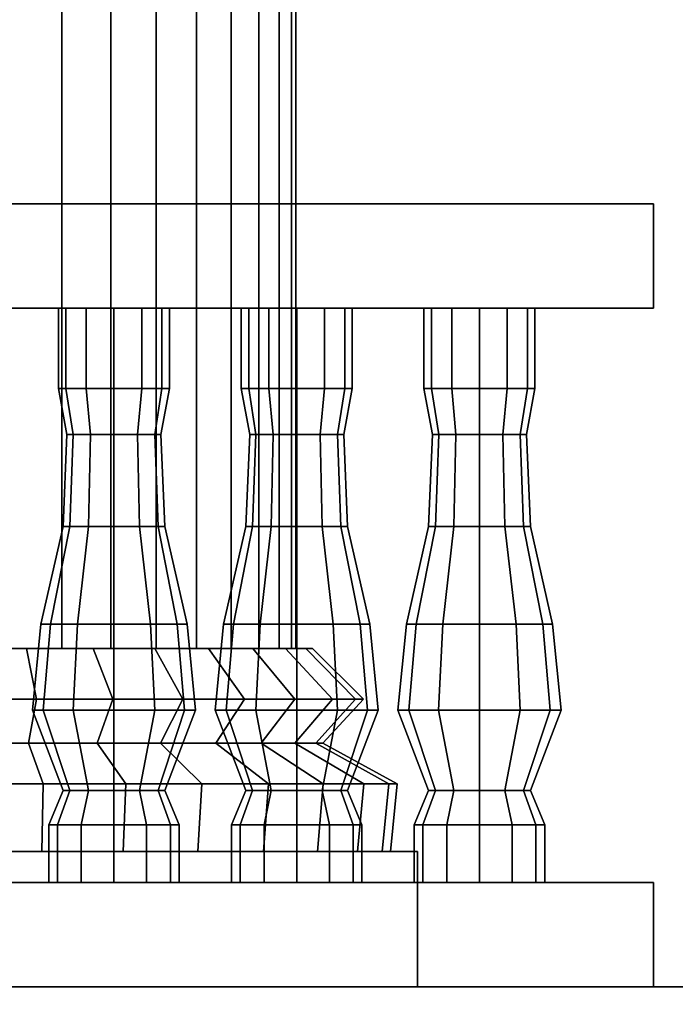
# Model space of a CAD drawing. Header units: metres. Extents: x -37.4 to 14, y 0 to 14.7.
# Tile 27 of 33: x -12.9 to -12.1, y 0.9 to 2. Entities that reach past the tile are written whole.
import ezdxf

# ---------------------------------------------------------------- set-up
doc = ezdxf.new("R2010")
doc.units = ezdxf.units.M
for name, color, linetype in [('CUT', 7, 'Continuous'), ('GRANITE', 8, 'Continuous'), ('STUCCO', 8, 'Continuous')]:
    doc.layers.add(name, color=color, linetype=linetype)

msp = doc.modelspace()

# ---------------------------------------------------------------- linework, layer by layer
at = {"layer": 'CUT'}
msp.add_lwpolyline([(-15.4, 0), (-12.1, 0), (-12.1, 0.9), (-15.4, 0.9)], close=True, dxfattribs=at)
at = {"layer": 'GRANITE'}
msp.add_lwpolyline([(-12.1, 0), (-15.4, 0), (-15.4, 0.9), (-12.1, 0.9)], close=True, dxfattribs=at)
at = {"layer": 'STUCCO'}
for points in [[(-12.8298, 1.2889), (-12.8892, 1.2889), (-12.8892, 2.0707), (-12.8298, 2.0707)], [(-12.8892, 1.2889), (-12.8298, 1.2889), (-12.8298, 2.0707), (-12.8892, 2.0707)], [(-12.8298, 1.2889), (-12.8892, 1.2889), (-12.8892, 2.0707), (-12.8298, 2.0707)], [(-12.8892, 1.2889), (-12.8298, 1.2889), (-12.8298, 2.0707), (-12.8892, 2.0707)], [(-12.7735, 1.2889), (-12.8298, 1.2889), (-12.8298, 2.0707), (-12.7735, 2.0707)], [(-12.8298, 1.2889), (-12.7735, 1.2889), (-12.7735, 2.0707), (-12.8298, 2.0707)], [(-12.7735, 1.2889), (-12.8298, 1.2889), (-12.8298, 2.0707), (-12.7735, 2.0707)], [(-12.8298, 1.2889), (-12.7735, 1.2889), (-12.7735, 2.0707), (-12.8298, 2.0707)], [(-12.7214, 1.2889), (-12.7735, 1.2889), (-12.7735, 2.0707), (-12.7214, 2.0707)], [(-12.7735, 1.2889), (-12.7214, 1.2889), (-12.7214, 2.0707), (-12.7735, 2.0707)], [(-12.7214, 1.2889), (-12.7735, 1.2889), (-12.7735, 2.0707), (-12.7214, 2.0707)], [(-12.7735, 1.2889), (-12.7214, 1.2889), (-12.7214, 2.0707), (-12.7735, 2.0707)], [(-12.675, 1.2889), (-12.7214, 1.2889), (-12.7214, 2.0707), (-12.675, 2.0707)], [(-12.7214, 1.2889), (-12.675, 1.2889), (-12.675, 2.0707), (-12.7214, 2.0707)], [(-12.675, 1.2889), (-12.7214, 1.2889), (-12.7214, 2.0707), (-12.675, 2.0707)], [(-12.7214, 1.2889), (-12.675, 1.2889), (-12.675, 2.0707), (-12.7214, 2.0707)], [(-12.6354, 1.2889), (-12.675, 1.2889), (-12.675, 2.0707), (-12.6354, 2.0707)], [(-12.675, 1.2889), (-12.6354, 1.2889), (-12.6354, 2.0707), (-12.675, 2.0707)], [(-12.6354, 1.2889), (-12.675, 1.2889), (-12.675, 2.0707), (-12.6354, 2.0707)], [(-12.675, 1.2889), (-12.6354, 1.2889), (-12.6354, 2.0707), (-12.675, 2.0707)], [(-12.6035, 1.2889), (-12.6354, 1.2889), (-12.6354, 2.0707), (-12.6035, 2.0707)], [(-12.6354, 1.2889), (-12.6035, 1.2889), (-12.6035, 2.0707), (-12.6354, 2.0707)], [(-12.6035, 1.2889), (-12.6354, 1.2889), (-12.6354, 2.0707), (-12.6035, 2.0707)], [(-12.6354, 1.2889), (-12.6035, 1.2889), (-12.6035, 2.0707), (-12.6354, 2.0707)], [(-12.5801, 1.2889), (-12.6035, 1.2889), (-12.6035, 2.0707), (-12.5801, 2.0707)], [(-12.6035, 1.2889), (-12.5801, 1.2889), (-12.5801, 2.0707), (-12.6035, 2.0707)], [(-12.5801, 1.2889), (-12.6035, 1.2889), (-12.6035, 2.0707), (-12.5801, 2.0707)], [(-12.6035, 1.2889), (-12.5801, 1.2889), (-12.5801, 2.0707), (-12.6035, 2.0707)], [(-12.5659, 1.2889), (-12.5801, 1.2889), (-12.5801, 2.0707), (-12.5659, 2.0707)], [(-12.5801, 1.2889), (-12.5659, 1.2889), (-12.5659, 2.0707), (-12.5801, 2.0707)], [(-12.5659, 1.2889), (-12.5801, 1.2889), (-12.5801, 2.0707), (-12.5659, 2.0707)], [(-12.5801, 1.2889), (-12.5659, 1.2889), (-12.5659, 2.0707), (-12.5801, 2.0707)], [(-12.5611, 1.2889), (-12.5659, 1.2889), (-12.5659, 2.0707), (-12.5611, 2.0707)], [(-12.5659, 1.2889), (-12.5611, 1.2889), (-12.5611, 2.0707), (-12.5659, 2.0707)], [(-12.5611, 1.2889), (-12.5659, 1.2889), (-12.5659, 2.0707), (-12.5611, 2.0707)], [(-12.5659, 1.2889), (-12.5611, 1.2889), (-12.5611, 2.0707), (-12.5659, 2.0707)], [(-12.15, 1.68), (-15.35, 1.68), (-15.35, 1.8), (-12.15, 1.8)], [(-15.35, 1.68), (-12.15, 1.68), (-12.15, 1.8), (-15.35, 1.8)], [(-12.8252, 1.5876), (-12.8338, 1.5876), (-12.8338, 1.68), (-12.8252, 1.68)], [(-12.8338, 1.5876), (-12.8252, 1.5876), (-12.8252, 1.68), (-12.8338, 1.68)], [(-12.8019, 1.5876), (-12.8252, 1.5876), (-12.8252, 1.68), (-12.8019, 1.68)], [(-12.8252, 1.5876), (-12.8019, 1.5876), (-12.8019, 1.68), (-12.8252, 1.68)], [(-12.77, 1.5876), (-12.8019, 1.5876), (-12.8019, 1.68), (-12.77, 1.68)], [(-12.8019, 1.5876), (-12.77, 1.5876), (-12.77, 1.68), (-12.8019, 1.68)], [(-12.7381, 1.5876), (-12.77, 1.5876), (-12.77, 1.68), (-12.7381, 1.68)], [(-12.77, 1.5876), (-12.7381, 1.5876), (-12.7381, 1.68), (-12.77, 1.68)], [(-12.7148, 1.5876), (-12.7381, 1.5876), (-12.7381, 1.68), (-12.7148, 1.68)], [(-12.7381, 1.5876), (-12.7148, 1.5876), (-12.7148, 1.68), (-12.7381, 1.68)], [(-12.7063, 1.5876), (-12.7148, 1.5876), (-12.7148, 1.68), (-12.7063, 1.68)], [(-12.7148, 1.5876), (-12.7063, 1.5876), (-12.7063, 1.68), (-12.7148, 1.68)], [(-12.6152, 1.5876), (-12.6237, 1.5876), (-12.6237, 1.68), (-12.6152, 1.68)], [(-12.6237, 1.5876), (-12.6152, 1.5876), (-12.6152, 1.68), (-12.6237, 1.68)], [(-12.5919, 1.5876), (-12.6152, 1.5876), (-12.6152, 1.68), (-12.5919, 1.68)], [(-12.6152, 1.5876), (-12.5919, 1.5876), (-12.5919, 1.68), (-12.6152, 1.68)], [(-12.56, 1.5876), (-12.5919, 1.5876), (-12.5919, 1.68), (-12.56, 1.68)], [(-12.5919, 1.5876), (-12.56, 1.5876), (-12.56, 1.68), (-12.5919, 1.68)], [(-12.5281, 1.5876), (-12.56, 1.5876), (-12.56, 1.68), (-12.5281, 1.68)], [(-12.56, 1.5876), (-12.5281, 1.5876), (-12.5281, 1.68), (-12.56, 1.68)], [(-12.5048, 1.5876), (-12.5281, 1.5876), (-12.5281, 1.68), (-12.5048, 1.68)], [(-12.5281, 1.5876), (-12.5048, 1.5876), (-12.5048, 1.68), (-12.5281, 1.68)], [(-12.4962, 1.5876), (-12.5048, 1.5876), (-12.5048, 1.68), (-12.4962, 1.68)], [(-12.5048, 1.5876), (-12.4962, 1.5876), (-12.4962, 1.68), (-12.5048, 1.68)], [(-12.4052, 1.5876), (-12.4138, 1.5876), (-12.4138, 1.68), (-12.4052, 1.68)], [(-12.4138, 1.5876), (-12.4052, 1.5876), (-12.4052, 1.68), (-12.4138, 1.68)], [(-12.3819, 1.5876), (-12.4052, 1.5876), (-12.4052, 1.68), (-12.3819, 1.68)], [(-12.4052, 1.5876), (-12.3819, 1.5876), (-12.3819, 1.68), (-12.4052, 1.68)], [(-12.35, 1.5876), (-12.3819, 1.5876), (-12.3819, 1.68), (-12.35, 1.68)], [(-12.3819, 1.5876), (-12.35, 1.5876), (-12.35, 1.68), (-12.3819, 1.68)], [(-12.3181, 1.5876), (-12.35, 1.5876), (-12.35, 1.68), (-12.3181, 1.68)], [(-12.35, 1.5876), (-12.3181, 1.5876), (-12.3181, 1.68), (-12.35, 1.68)], [(-12.2948, 1.5876), (-12.3181, 1.5876), (-12.3181, 1.68), (-12.2948, 1.68)], [(-12.3181, 1.5876), (-12.2948, 1.5876), (-12.2948, 1.68), (-12.3181, 1.68)], [(-12.2863, 1.5876), (-12.2948, 1.5876), (-12.2948, 1.68), (-12.2863, 1.68)], [(-12.2948, 1.5876), (-12.2863, 1.5876), (-12.2863, 1.68), (-12.2948, 1.68)], [(-12.8168, 1.5348), (-12.824, 1.5348), (-12.8338, 1.5876), (-12.8252, 1.5876)], [(-12.824, 1.5348), (-12.8168, 1.5348), (-12.8252, 1.5876), (-12.8338, 1.5876)], [(-12.797, 1.5348), (-12.8168, 1.5348), (-12.8252, 1.5876), (-12.8019, 1.5876)], [(-12.8168, 1.5348), (-12.797, 1.5348), (-12.8019, 1.5876), (-12.8252, 1.5876)], [(-12.77, 1.5348), (-12.797, 1.5348), (-12.8019, 1.5876), (-12.77, 1.5876)], [(-12.797, 1.5348), (-12.77, 1.5348), (-12.77, 1.5876), (-12.8019, 1.5876)], [(-12.743, 1.5348), (-12.77, 1.5348), (-12.77, 1.5876), (-12.7381, 1.5876)], [(-12.77, 1.5348), (-12.743, 1.5348), (-12.7381, 1.5876), (-12.77, 1.5876)], [(-12.7232, 1.5348), (-12.743, 1.5348), (-12.7381, 1.5876), (-12.7148, 1.5876)], [(-12.743, 1.5348), (-12.7232, 1.5348), (-12.7148, 1.5876), (-12.7381, 1.5876)], [(-12.716, 1.5348), (-12.7232, 1.5348), (-12.7148, 1.5876), (-12.7063, 1.5876)], [(-12.7232, 1.5348), (-12.716, 1.5348), (-12.7063, 1.5876), (-12.7148, 1.5876)], [(-12.6068, 1.5348), (-12.614, 1.5348), (-12.6237, 1.5876), (-12.6152, 1.5876)], [(-12.614, 1.5348), (-12.6068, 1.5348), (-12.6152, 1.5876), (-12.6237, 1.5876)], [(-12.587, 1.5348), (-12.6068, 1.5348), (-12.6152, 1.5876), (-12.5919, 1.5876)], [(-12.6068, 1.5348), (-12.587, 1.5348), (-12.5919, 1.5876), (-12.6152, 1.5876)], [(-12.56, 1.5348), (-12.587, 1.5348), (-12.5919, 1.5876), (-12.56, 1.5876)], [(-12.587, 1.5348), (-12.56, 1.5348), (-12.56, 1.5876), (-12.5919, 1.5876)], [(-12.533, 1.5348), (-12.56, 1.5348), (-12.56, 1.5876), (-12.5281, 1.5876)], [(-12.56, 1.5348), (-12.533, 1.5348), (-12.5281, 1.5876), (-12.56, 1.5876)], [(-12.5132, 1.5348), (-12.533, 1.5348), (-12.5281, 1.5876), (-12.5048, 1.5876)], [(-12.533, 1.5348), (-12.5132, 1.5348), (-12.5048, 1.5876), (-12.5281, 1.5876)], [(-12.506, 1.5348), (-12.5132, 1.5348), (-12.5048, 1.5876), (-12.4962, 1.5876)], [(-12.5132, 1.5348), (-12.506, 1.5348), (-12.4962, 1.5876), (-12.5048, 1.5876)], [(-12.3968, 1.5348), (-12.404, 1.5348), (-12.4138, 1.5876), (-12.4052, 1.5876)], [(-12.404, 1.5348), (-12.3968, 1.5348), (-12.4052, 1.5876), (-12.4138, 1.5876)], [(-12.377, 1.5348), (-12.3968, 1.5348), (-12.4052, 1.5876), (-12.3819, 1.5876)], [(-12.3968, 1.5348), (-12.377, 1.5348), (-12.3819, 1.5876), (-12.4052, 1.5876)], [(-12.35, 1.5348), (-12.377, 1.5348), (-12.3819, 1.5876), (-12.35, 1.5876)], [(-12.377, 1.5348), (-12.35, 1.5348), (-12.35, 1.5876), (-12.3819, 1.5876)], [(-12.323, 1.5348), (-12.35, 1.5348), (-12.35, 1.5876), (-12.3181, 1.5876)], [(-12.35, 1.5348), (-12.323, 1.5348), (-12.3181, 1.5876), (-12.35, 1.5876)], [(-12.3032, 1.5348), (-12.323, 1.5348), (-12.3181, 1.5876), (-12.2948, 1.5876)], [(-12.323, 1.5348), (-12.3032, 1.5348), (-12.2948, 1.5876), (-12.3181, 1.5876)], [(-12.296, 1.5348), (-12.3032, 1.5348), (-12.2948, 1.5876), (-12.2863, 1.5876)], [(-12.3032, 1.5348), (-12.296, 1.5348), (-12.2863, 1.5876), (-12.2948, 1.5876)], [(-12.8207, 1.4292), (-12.8285, 1.4292), (-12.824, 1.5348), (-12.8168, 1.5348)], [(-12.8285, 1.4292), (-12.8207, 1.4292), (-12.8168, 1.5348), (-12.824, 1.5348)], [(-12.7993, 1.4292), (-12.8207, 1.4292), (-12.8168, 1.5348), (-12.797, 1.5348)], [(-12.8207, 1.4292), (-12.7993, 1.4292), (-12.797, 1.5348), (-12.8168, 1.5348)], [(-12.77, 1.4292), (-12.7993, 1.4292), (-12.797, 1.5348), (-12.77, 1.5348)], [(-12.7993, 1.4292), (-12.77, 1.4292), (-12.77, 1.5348), (-12.797, 1.5348)], [(-12.7408, 1.4292), (-12.77, 1.4292), (-12.77, 1.5348), (-12.743, 1.5348)], [(-12.77, 1.4292), (-12.7408, 1.4292), (-12.743, 1.5348), (-12.77, 1.5348)], [(-12.7193, 1.4292), (-12.7408, 1.4292), (-12.743, 1.5348), (-12.7232, 1.5348)], [(-12.7408, 1.4292), (-12.7193, 1.4292), (-12.7232, 1.5348), (-12.743, 1.5348)], [(-12.7115, 1.4292), (-12.7193, 1.4292), (-12.7232, 1.5348), (-12.716, 1.5348)], [(-12.7193, 1.4292), (-12.7115, 1.4292), (-12.716, 1.5348), (-12.7232, 1.5348)], [(-12.6107, 1.4292), (-12.6185, 1.4292), (-12.614, 1.5348), (-12.6068, 1.5348)], [(-12.6185, 1.4292), (-12.6107, 1.4292), (-12.6068, 1.5348), (-12.614, 1.5348)], [(-12.5892, 1.4292), (-12.6107, 1.4292), (-12.6068, 1.5348), (-12.587, 1.5348)], [(-12.6107, 1.4292), (-12.5892, 1.4292), (-12.587, 1.5348), (-12.6068, 1.5348)], [(-12.56, 1.4292), (-12.5892, 1.4292), (-12.587, 1.5348), (-12.56, 1.5348)], [(-12.5892, 1.4292), (-12.56, 1.4292), (-12.56, 1.5348), (-12.587, 1.5348)], [(-12.5307, 1.4292), (-12.56, 1.4292), (-12.56, 1.5348), (-12.533, 1.5348)], [(-12.56, 1.4292), (-12.5307, 1.4292), (-12.533, 1.5348), (-12.56, 1.5348)], [(-12.5093, 1.4292), (-12.5307, 1.4292), (-12.533, 1.5348), (-12.5132, 1.5348)], [(-12.5307, 1.4292), (-12.5093, 1.4292), (-12.5132, 1.5348), (-12.533, 1.5348)], [(-12.5015, 1.4292), (-12.5093, 1.4292), (-12.5132, 1.5348), (-12.506, 1.5348)], [(-12.5093, 1.4292), (-12.5015, 1.4292), (-12.506, 1.5348), (-12.5132, 1.5348)], [(-12.4007, 1.4292), (-12.4085, 1.4292), (-12.404, 1.5348), (-12.3968, 1.5348)], [(-12.4085, 1.4292), (-12.4007, 1.4292), (-12.3968, 1.5348), (-12.404, 1.5348)], [(-12.3793, 1.4292), (-12.4007, 1.4292), (-12.3968, 1.5348), (-12.377, 1.5348)], [(-12.4007, 1.4292), (-12.3793, 1.4292), (-12.377, 1.5348), (-12.3968, 1.5348)], [(-12.35, 1.4292), (-12.3793, 1.4292), (-12.377, 1.5348), (-12.35, 1.5348)], [(-12.3793, 1.4292), (-12.35, 1.4292), (-12.35, 1.5348), (-12.377, 1.5348)], [(-12.3208, 1.4292), (-12.35, 1.4292), (-12.35, 1.5348), (-12.323, 1.5348)], [(-12.35, 1.4292), (-12.3208, 1.4292), (-12.323, 1.5348), (-12.35, 1.5348)], [(-12.2993, 1.4292), (-12.3208, 1.4292), (-12.323, 1.5348), (-12.3032, 1.5348)], [(-12.3208, 1.4292), (-12.2993, 1.4292), (-12.3032, 1.5348), (-12.323, 1.5348)], [(-12.2915, 1.4292), (-12.2993, 1.4292), (-12.3032, 1.5348), (-12.296, 1.5348)], [(-12.2993, 1.4292), (-12.2915, 1.4292), (-12.296, 1.5348), (-12.3032, 1.5348)], [(-12.8428, 1.317), (-12.854, 1.317), (-12.8285, 1.4292), (-12.8207, 1.4292)], [(-12.854, 1.317), (-12.8428, 1.317), (-12.8207, 1.4292), (-12.8285, 1.4292)], [(-12.812, 1.317), (-12.8428, 1.317), (-12.8207, 1.4292), (-12.7993, 1.4292)], [(-12.8428, 1.317), (-12.812, 1.317), (-12.7993, 1.4292), (-12.8207, 1.4292)], [(-12.77, 1.317), (-12.812, 1.317), (-12.7993, 1.4292), (-12.77, 1.4292)], [(-12.812, 1.317), (-12.77, 1.317), (-12.77, 1.4292), (-12.7993, 1.4292)], [(-12.728, 1.317), (-12.77, 1.317), (-12.77, 1.4292), (-12.7408, 1.4292)], [(-12.77, 1.317), (-12.728, 1.317), (-12.7408, 1.4292), (-12.77, 1.4292)], [(-12.6973, 1.317), (-12.728, 1.317), (-12.7408, 1.4292), (-12.7193, 1.4292)], [(-12.728, 1.317), (-12.6973, 1.317), (-12.7193, 1.4292), (-12.7408, 1.4292)], [(-12.686, 1.317), (-12.6973, 1.317), (-12.7193, 1.4292), (-12.7115, 1.4292)], [(-12.6973, 1.317), (-12.686, 1.317), (-12.7115, 1.4292), (-12.7193, 1.4292)], [(-12.6327, 1.317), (-12.644, 1.317), (-12.6185, 1.4292), (-12.6107, 1.4292)], [(-12.644, 1.317), (-12.6327, 1.317), (-12.6107, 1.4292), (-12.6185, 1.4292)], [(-12.602, 1.317), (-12.6327, 1.317), (-12.6107, 1.4292), (-12.5892, 1.4292)], [(-12.6327, 1.317), (-12.602, 1.317), (-12.5892, 1.4292), (-12.6107, 1.4292)], [(-12.56, 1.317), (-12.602, 1.317), (-12.5892, 1.4292), (-12.56, 1.4292)], [(-12.602, 1.317), (-12.56, 1.317), (-12.56, 1.4292), (-12.5892, 1.4292)], [(-12.518, 1.317), (-12.56, 1.317), (-12.56, 1.4292), (-12.5307, 1.4292)], [(-12.56, 1.317), (-12.518, 1.317), (-12.5307, 1.4292), (-12.56, 1.4292)], [(-12.4872, 1.317), (-12.518, 1.317), (-12.5307, 1.4292), (-12.5093, 1.4292)], [(-12.518, 1.317), (-12.4872, 1.317), (-12.5093, 1.4292), (-12.5307, 1.4292)], [(-12.476, 1.317), (-12.4872, 1.317), (-12.5093, 1.4292), (-12.5015, 1.4292)], [(-12.4872, 1.317), (-12.476, 1.317), (-12.5015, 1.4292), (-12.5093, 1.4292)], [(-12.4228, 1.317), (-12.434, 1.317), (-12.4085, 1.4292), (-12.4007, 1.4292)], [(-12.434, 1.317), (-12.4228, 1.317), (-12.4007, 1.4292), (-12.4085, 1.4292)], [(-12.392, 1.317), (-12.4228, 1.317), (-12.4007, 1.4292), (-12.3793, 1.4292)], [(-12.4228, 1.317), (-12.392, 1.317), (-12.3793, 1.4292), (-12.4007, 1.4292)], [(-12.35, 1.317), (-12.392, 1.317), (-12.3793, 1.4292), (-12.35, 1.4292)], [(-12.392, 1.317), (-12.35, 1.317), (-12.35, 1.4292), (-12.3793, 1.4292)], [(-12.308, 1.317), (-12.35, 1.317), (-12.35, 1.4292), (-12.3208, 1.4292)], [(-12.35, 1.317), (-12.308, 1.317), (-12.3208, 1.4292), (-12.35, 1.4292)], [(-12.2773, 1.317), (-12.308, 1.317), (-12.3208, 1.4292), (-12.2993, 1.4292)], [(-12.308, 1.317), (-12.2773, 1.317), (-12.2993, 1.4292), (-12.3208, 1.4292)], [(-12.266, 1.317), (-12.2773, 1.317), (-12.2993, 1.4292), (-12.2915, 1.4292)], [(-12.2773, 1.317), (-12.266, 1.317), (-12.2915, 1.4292), (-12.2993, 1.4292)], [(-12.8512, 1.218), (-12.8637, 1.218), (-12.854, 1.317), (-12.8428, 1.317)], [(-12.8637, 1.218), (-12.8512, 1.218), (-12.8428, 1.317), (-12.854, 1.317)], [(-12.8169, 1.218), (-12.8512, 1.218), (-12.8428, 1.317), (-12.812, 1.317)], [(-12.8512, 1.218), (-12.8169, 1.218), (-12.812, 1.317), (-12.8428, 1.317)], [(-12.77, 1.218), (-12.8169, 1.218), (-12.812, 1.317), (-12.77, 1.317)], [(-12.8169, 1.218), (-12.77, 1.218), (-12.77, 1.317), (-12.812, 1.317)], [(-12.7231, 1.218), (-12.77, 1.218), (-12.77, 1.317), (-12.728, 1.317)], [(-12.77, 1.218), (-12.7231, 1.218), (-12.728, 1.317), (-12.77, 1.317)], [(-12.6888, 1.218), (-12.7231, 1.218), (-12.728, 1.317), (-12.6973, 1.317)], [(-12.7231, 1.218), (-12.6888, 1.218), (-12.6973, 1.317), (-12.728, 1.317)], [(-12.6762, 1.218), (-12.6888, 1.218), (-12.6973, 1.317), (-12.686, 1.317)], [(-12.6888, 1.218), (-12.6762, 1.218), (-12.686, 1.317), (-12.6973, 1.317)], [(-12.6412, 1.218), (-12.6538, 1.218), (-12.644, 1.317), (-12.6327, 1.317)], [(-12.6538, 1.218), (-12.6412, 1.218), (-12.6327, 1.317), (-12.644, 1.317)], [(-12.6069, 1.218), (-12.6412, 1.218), (-12.6327, 1.317), (-12.602, 1.317)], [(-12.6412, 1.218), (-12.6069, 1.218), (-12.602, 1.317), (-12.6327, 1.317)], [(-12.56, 1.218), (-12.6069, 1.218), (-12.602, 1.317), (-12.56, 1.317)], [(-12.6069, 1.218), (-12.56, 1.218), (-12.56, 1.317), (-12.602, 1.317)], [(-12.5131, 1.218), (-12.56, 1.218), (-12.56, 1.317), (-12.518, 1.317)], [(-12.56, 1.218), (-12.5131, 1.218), (-12.518, 1.317), (-12.56, 1.317)], [(-12.4788, 1.218), (-12.5131, 1.218), (-12.518, 1.317), (-12.4872, 1.317)], [(-12.5131, 1.218), (-12.4788, 1.218), (-12.4872, 1.317), (-12.518, 1.317)], [(-12.4663, 1.218), (-12.4788, 1.218), (-12.4872, 1.317), (-12.476, 1.317)], [(-12.4788, 1.218), (-12.4663, 1.218), (-12.476, 1.317), (-12.4872, 1.317)], [(-12.4312, 1.218), (-12.4437, 1.218), (-12.434, 1.317), (-12.4228, 1.317)], [(-12.4437, 1.218), (-12.4312, 1.218), (-12.4228, 1.317), (-12.434, 1.317)], [(-12.3969, 1.218), (-12.4312, 1.218), (-12.4228, 1.317), (-12.392, 1.317)], [(-12.4312, 1.218), (-12.3969, 1.218), (-12.392, 1.317), (-12.4228, 1.317)], [(-12.35, 1.218), (-12.3969, 1.218), (-12.392, 1.317), (-12.35, 1.317)], [(-12.3969, 1.218), (-12.35, 1.218), (-12.35, 1.317), (-12.392, 1.317)], [(-12.3031, 1.218), (-12.35, 1.218), (-12.35, 1.317), (-12.308, 1.317)], [(-12.35, 1.218), (-12.3031, 1.218), (-12.308, 1.317), (-12.35, 1.317)], [(-12.2688, 1.218), (-12.3031, 1.218), (-12.308, 1.317), (-12.2773, 1.317)], [(-12.3031, 1.218), (-12.2688, 1.218), (-12.2773, 1.317), (-12.308, 1.317)], [(-12.2562, 1.218), (-12.2688, 1.218), (-12.2773, 1.317), (-12.266, 1.317)], [(-12.2688, 1.218), (-12.2562, 1.218), (-12.266, 1.317), (-12.2773, 1.317)], [(-12.859, 1.2306), (-12.95, 1.2306), (-12.95, 1.2889), (-12.8703, 1.2889)], [(-12.95, 1.2306), (-12.859, 1.2306), (-12.8703, 1.2889), (-12.95, 1.2889)], [(-12.859, 1.2306), (-12.95, 1.2306), (-12.95, 1.2889), (-12.8703, 1.2889)], [(-12.95, 1.2306), (-12.859, 1.2306), (-12.8703, 1.2889), (-12.95, 1.2889)], [(-12.7714, 1.2306), (-12.859, 1.2306), (-12.8703, 1.2889), (-12.7937, 1.2889)], [(-12.859, 1.2306), (-12.7714, 1.2306), (-12.7937, 1.2889), (-12.8703, 1.2889)], [(-12.7714, 1.2306), (-12.859, 1.2306), (-12.8703, 1.2889), (-12.7937, 1.2889)], [(-12.859, 1.2306), (-12.7714, 1.2306), (-12.7937, 1.2889), (-12.8703, 1.2889)], [(-12.6907, 1.2306), (-12.7714, 1.2306), (-12.7937, 1.2889), (-12.7231, 1.2889)], [(-12.7714, 1.2306), (-12.6907, 1.2306), (-12.7231, 1.2889), (-12.7937, 1.2889)], [(-12.6907, 1.2306), (-12.7714, 1.2306), (-12.7937, 1.2889), (-12.7231, 1.2889)], [(-12.7714, 1.2306), (-12.6907, 1.2306), (-12.7231, 1.2889), (-12.7937, 1.2889)], [(-12.62, 1.2306), (-12.6907, 1.2306), (-12.7231, 1.2889), (-12.6613, 1.2889)], [(-12.6907, 1.2306), (-12.62, 1.2306), (-12.6613, 1.2889), (-12.7231, 1.2889)], [(-12.62, 1.2306), (-12.6907, 1.2306), (-12.7231, 1.2889), (-12.6613, 1.2889)], [(-12.6907, 1.2306), (-12.62, 1.2306), (-12.6613, 1.2889), (-12.7231, 1.2889)], [(-12.562, 1.2306), (-12.62, 1.2306), (-12.6613, 1.2889), (-12.6105, 1.2889)], [(-12.62, 1.2306), (-12.562, 1.2306), (-12.6105, 1.2889), (-12.6613, 1.2889)], [(-12.562, 1.2306), (-12.62, 1.2306), (-12.6613, 1.2889), (-12.6105, 1.2889)], [(-12.62, 1.2306), (-12.562, 1.2306), (-12.6105, 1.2889), (-12.6613, 1.2889)], [(-12.5189, 1.2306), (-12.562, 1.2306), (-12.6105, 1.2889), (-12.5727, 1.2889)], [(-12.562, 1.2306), (-12.5189, 1.2306), (-12.5727, 1.2889), (-12.6105, 1.2889)], [(-12.5189, 1.2306), (-12.562, 1.2306), (-12.6105, 1.2889), (-12.5727, 1.2889)], [(-12.562, 1.2306), (-12.5189, 1.2306), (-12.5727, 1.2889), (-12.6105, 1.2889)], [(-12.4923, 1.2306), (-12.5189, 1.2306), (-12.5727, 1.2889), (-12.5495, 1.2889)], [(-12.5189, 1.2306), (-12.4923, 1.2306), (-12.5495, 1.2889), (-12.5727, 1.2889)], [(-12.4923, 1.2306), (-12.5189, 1.2306), (-12.5727, 1.2889), (-12.5495, 1.2889)], [(-12.5189, 1.2306), (-12.4923, 1.2306), (-12.5495, 1.2889), (-12.5727, 1.2889)], [(-12.4833, 1.2306), (-12.4923, 1.2306), (-12.5495, 1.2889), (-12.5417, 1.2889)], [(-12.4923, 1.2306), (-12.4833, 1.2306), (-12.5417, 1.2889), (-12.5495, 1.2889)], [(-12.4833, 1.2306), (-12.4923, 1.2306), (-12.5495, 1.2889), (-12.5417, 1.2889)], [(-12.4923, 1.2306), (-12.4833, 1.2306), (-12.5417, 1.2889), (-12.5495, 1.2889)], [(-12.8681, 1.18), (-12.95, 1.18), (-12.95, 1.2306), (-12.859, 1.2306)], [(-12.95, 1.18), (-12.8681, 1.18), (-12.859, 1.2306), (-12.95, 1.2306)], [(-12.8681, 1.18), (-12.95, 1.18), (-12.95, 1.2306), (-12.859, 1.2306)], [(-12.95, 1.18), (-12.8681, 1.18), (-12.859, 1.2306), (-12.95, 1.2306)], [(-12.7893, 1.18), (-12.8681, 1.18), (-12.859, 1.2306), (-12.7714, 1.2306)], [(-12.8681, 1.18), (-12.7893, 1.18), (-12.7714, 1.2306), (-12.859, 1.2306)], [(-12.7893, 1.18), (-12.8681, 1.18), (-12.859, 1.2306), (-12.7714, 1.2306)], [(-12.8681, 1.18), (-12.7893, 1.18), (-12.7714, 1.2306), (-12.859, 1.2306)], [(-12.7167, 1.18), (-12.7893, 1.18), (-12.7714, 1.2306), (-12.6907, 1.2306)], [(-12.7893, 1.18), (-12.7167, 1.18), (-12.6907, 1.2306), (-12.7714, 1.2306)], [(-12.7167, 1.18), (-12.7893, 1.18), (-12.7714, 1.2306), (-12.6907, 1.2306)], [(-12.7893, 1.18), (-12.7167, 1.18), (-12.6907, 1.2306), (-12.7714, 1.2306)], [(-12.653, 1.18), (-12.7167, 1.18), (-12.6907, 1.2306), (-12.62, 1.2306)], [(-12.7167, 1.18), (-12.653, 1.18), (-12.62, 1.2306), (-12.6907, 1.2306)], [(-12.653, 1.18), (-12.7167, 1.18), (-12.6907, 1.2306), (-12.62, 1.2306)], [(-12.7167, 1.18), (-12.653, 1.18), (-12.62, 1.2306), (-12.6907, 1.2306)], [(-12.6008, 1.18), (-12.653, 1.18), (-12.62, 1.2306), (-12.562, 1.2306)], [(-12.653, 1.18), (-12.6008, 1.18), (-12.562, 1.2306), (-12.62, 1.2306)], [(-12.6008, 1.18), (-12.653, 1.18), (-12.62, 1.2306), (-12.562, 1.2306)], [(-12.653, 1.18), (-12.6008, 1.18), (-12.562, 1.2306), (-12.62, 1.2306)], [(-12.562, 1.18), (-12.6008, 1.18), (-12.562, 1.2306), (-12.5189, 1.2306)], [(-12.6008, 1.18), (-12.562, 1.18), (-12.5189, 1.2306), (-12.562, 1.2306)], [(-12.562, 1.18), (-12.6008, 1.18), (-12.562, 1.2306), (-12.5189, 1.2306)], [(-12.6008, 1.18), (-12.562, 1.18), (-12.5189, 1.2306), (-12.562, 1.2306)], [(-12.5381, 1.18), (-12.562, 1.18), (-12.5189, 1.2306), (-12.4923, 1.2306)], [(-12.562, 1.18), (-12.5381, 1.18), (-12.4923, 1.2306), (-12.5189, 1.2306)], [(-12.5381, 1.18), (-12.562, 1.18), (-12.5189, 1.2306), (-12.4923, 1.2306)], [(-12.562, 1.18), (-12.5381, 1.18), (-12.4923, 1.2306), (-12.5189, 1.2306)], [(-12.53, 1.18), (-12.5381, 1.18), (-12.4923, 1.2306), (-12.4833, 1.2306)], [(-12.5381, 1.18), (-12.53, 1.18), (-12.4833, 1.2306), (-12.4923, 1.2306)], [(-12.53, 1.18), (-12.5381, 1.18), (-12.4923, 1.2306), (-12.4833, 1.2306)], [(-12.5381, 1.18), (-12.53, 1.18), (-12.4833, 1.2306), (-12.4923, 1.2306)], [(-12.8207, 1.1256), (-12.8285, 1.1256), (-12.8637, 1.218), (-12.8512, 1.218)], [(-12.8285, 1.1256), (-12.8207, 1.1256), (-12.8512, 1.218), (-12.8637, 1.218)], [(-12.7993, 1.1256), (-12.8207, 1.1256), (-12.8512, 1.218), (-12.8169, 1.218)], [(-12.8207, 1.1256), (-12.7993, 1.1256), (-12.8169, 1.218), (-12.8512, 1.218)], [(-12.77, 1.1256), (-12.7993, 1.1256), (-12.8169, 1.218), (-12.77, 1.218)], [(-12.7993, 1.1256), (-12.77, 1.1256), (-12.77, 1.218), (-12.8169, 1.218)], [(-12.7408, 1.1256), (-12.77, 1.1256), (-12.77, 1.218), (-12.7231, 1.218)], [(-12.77, 1.1256), (-12.7408, 1.1256), (-12.7231, 1.218), (-12.77, 1.218)], [(-12.7193, 1.1256), (-12.7408, 1.1256), (-12.7231, 1.218), (-12.6888, 1.218)], [(-12.7408, 1.1256), (-12.7193, 1.1256), (-12.6888, 1.218), (-12.7231, 1.218)], [(-12.7115, 1.1256), (-12.7193, 1.1256), (-12.6888, 1.218), (-12.6762, 1.218)], [(-12.7193, 1.1256), (-12.7115, 1.1256), (-12.6762, 1.218), (-12.6888, 1.218)], [(-12.6107, 1.1256), (-12.6185, 1.1256), (-12.6538, 1.218), (-12.6412, 1.218)], [(-12.6185, 1.1256), (-12.6107, 1.1256), (-12.6412, 1.218), (-12.6538, 1.218)], [(-12.5892, 1.1256), (-12.6107, 1.1256), (-12.6412, 1.218), (-12.6069, 1.218)], [(-12.6107, 1.1256), (-12.5892, 1.1256), (-12.6069, 1.218), (-12.6412, 1.218)], [(-12.56, 1.1256), (-12.5892, 1.1256), (-12.6069, 1.218), (-12.56, 1.218)], [(-12.5892, 1.1256), (-12.56, 1.1256), (-12.56, 1.218), (-12.6069, 1.218)], [(-12.5307, 1.1256), (-12.56, 1.1256), (-12.56, 1.218), (-12.5131, 1.218)], [(-12.56, 1.1256), (-12.5307, 1.1256), (-12.5131, 1.218), (-12.56, 1.218)], [(-12.5093, 1.1256), (-12.5307, 1.1256), (-12.5131, 1.218), (-12.4788, 1.218)], [(-12.5307, 1.1256), (-12.5093, 1.1256), (-12.4788, 1.218), (-12.5131, 1.218)], [(-12.5015, 1.1256), (-12.5093, 1.1256), (-12.4788, 1.218), (-12.4663, 1.218)], [(-12.5093, 1.1256), (-12.5015, 1.1256), (-12.4663, 1.218), (-12.4788, 1.218)], [(-12.4007, 1.1256), (-12.4085, 1.1256), (-12.4437, 1.218), (-12.4312, 1.218)], [(-12.4085, 1.1256), (-12.4007, 1.1256), (-12.4312, 1.218), (-12.4437, 1.218)], [(-12.3793, 1.1256), (-12.4007, 1.1256), (-12.4312, 1.218), (-12.3969, 1.218)], [(-12.4007, 1.1256), (-12.3793, 1.1256), (-12.3969, 1.218), (-12.4312, 1.218)], [(-12.35, 1.1256), (-12.3793, 1.1256), (-12.3969, 1.218), (-12.35, 1.218)], [(-12.3793, 1.1256), (-12.35, 1.1256), (-12.35, 1.218), (-12.3969, 1.218)], [(-12.3208, 1.1256), (-12.35, 1.1256), (-12.35, 1.218), (-12.3031, 1.218)], [(-12.35, 1.1256), (-12.3208, 1.1256), (-12.3031, 1.218), (-12.35, 1.218)], [(-12.2993, 1.1256), (-12.3208, 1.1256), (-12.3031, 1.218), (-12.2688, 1.218)], [(-12.3208, 1.1256), (-12.2993, 1.1256), (-12.2688, 1.218), (-12.3031, 1.218)], [(-12.2915, 1.1256), (-12.2993, 1.1256), (-12.2688, 1.218), (-12.2562, 1.218)], [(-12.2993, 1.1256), (-12.2915, 1.1256), (-12.2562, 1.218), (-12.2688, 1.218)], [(-12.8514, 1.1333), (-12.95, 1.1333), (-12.95, 1.18), (-12.8681, 1.18)], [(-12.95, 1.1333), (-12.8514, 1.1333), (-12.8681, 1.18), (-12.95, 1.18)], [(-12.8514, 1.1333), (-12.95, 1.1333), (-12.95, 1.18), (-12.8681, 1.18)], [(-12.95, 1.1333), (-12.8514, 1.1333), (-12.8681, 1.18), (-12.95, 1.18)], [(-12.7565, 1.1333), (-12.8514, 1.1333), (-12.8681, 1.18), (-12.7893, 1.18)], [(-12.8514, 1.1333), (-12.7565, 1.1333), (-12.7893, 1.18), (-12.8681, 1.18)], [(-12.7565, 1.1333), (-12.8514, 1.1333), (-12.8681, 1.18), (-12.7893, 1.18)], [(-12.8514, 1.1333), (-12.7565, 1.1333), (-12.7893, 1.18), (-12.8681, 1.18)], [(-12.6691, 1.1333), (-12.7565, 1.1333), (-12.7893, 1.18), (-12.7167, 1.18)], [(-12.7565, 1.1333), (-12.6691, 1.1333), (-12.7167, 1.18), (-12.7893, 1.18)], [(-12.6691, 1.1333), (-12.7565, 1.1333), (-12.7893, 1.18), (-12.7167, 1.18)], [(-12.7565, 1.1333), (-12.6691, 1.1333), (-12.7167, 1.18), (-12.7893, 1.18)], [(-12.5925, 1.1333), (-12.6691, 1.1333), (-12.7167, 1.18), (-12.653, 1.18)], [(-12.6691, 1.1333), (-12.5925, 1.1333), (-12.653, 1.18), (-12.7167, 1.18)], [(-12.5925, 1.1333), (-12.6691, 1.1333), (-12.7167, 1.18), (-12.653, 1.18)], [(-12.6691, 1.1333), (-12.5925, 1.1333), (-12.653, 1.18), (-12.7167, 1.18)], [(-12.5297, 1.1333), (-12.5925, 1.1333), (-12.653, 1.18), (-12.6008, 1.18)], [(-12.5925, 1.1333), (-12.5297, 1.1333), (-12.6008, 1.18), (-12.653, 1.18)], [(-12.5297, 1.1333), (-12.5925, 1.1333), (-12.653, 1.18), (-12.6008, 1.18)], [(-12.5925, 1.1333), (-12.5297, 1.1333), (-12.6008, 1.18), (-12.653, 1.18)], [(-12.4829, 1.1333), (-12.5297, 1.1333), (-12.6008, 1.18), (-12.562, 1.18)], [(-12.5297, 1.1333), (-12.4829, 1.1333), (-12.562, 1.18), (-12.6008, 1.18)], [(-12.4829, 1.1333), (-12.5297, 1.1333), (-12.6008, 1.18), (-12.562, 1.18)], [(-12.5297, 1.1333), (-12.4829, 1.1333), (-12.562, 1.18), (-12.6008, 1.18)], [(-12.4542, 1.1333), (-12.4829, 1.1333), (-12.562, 1.18), (-12.5381, 1.18)], [(-12.4829, 1.1333), (-12.4542, 1.1333), (-12.5381, 1.18), (-12.562, 1.18)], [(-12.4542, 1.1333), (-12.4829, 1.1333), (-12.562, 1.18), (-12.5381, 1.18)], [(-12.4829, 1.1333), (-12.4542, 1.1333), (-12.5381, 1.18), (-12.562, 1.18)], [(-12.4444, 1.1333), (-12.4542, 1.1333), (-12.5381, 1.18), (-12.53, 1.18)], [(-12.4542, 1.1333), (-12.4444, 1.1333), (-12.53, 1.18), (-12.5381, 1.18)], [(-12.4444, 1.1333), (-12.4542, 1.1333), (-12.5381, 1.18), (-12.53, 1.18)], [(-12.4542, 1.1333), (-12.4444, 1.1333), (-12.53, 1.18), (-12.5381, 1.18)], [(-12.8529, 1.0556), (-12.95, 1.0556), (-12.95, 1.1333), (-12.8514, 1.1333)], [(-12.95, 1.0556), (-12.8529, 1.0556), (-12.8514, 1.1333), (-12.95, 1.1333)], [(-12.8529, 1.0556), (-12.95, 1.0556), (-12.95, 1.1333), (-12.8514, 1.1333)], [(-12.95, 1.0556), (-12.8529, 1.0556), (-12.8514, 1.1333), (-12.95, 1.1333)], [(-12.7595, 1.0556), (-12.8529, 1.0556), (-12.8514, 1.1333), (-12.7565, 1.1333)], [(-12.8529, 1.0556), (-12.7595, 1.0556), (-12.7565, 1.1333), (-12.8514, 1.1333)], [(-12.7595, 1.0556), (-12.8529, 1.0556), (-12.8514, 1.1333), (-12.7565, 1.1333)], [(-12.8529, 1.0556), (-12.7595, 1.0556), (-12.7565, 1.1333), (-12.8514, 1.1333)], [(-12.6735, 1.0556), (-12.7595, 1.0556), (-12.7565, 1.1333), (-12.6691, 1.1333)], [(-12.7595, 1.0556), (-12.6735, 1.0556), (-12.6691, 1.1333), (-12.7565, 1.1333)], [(-12.6735, 1.0556), (-12.7595, 1.0556), (-12.7565, 1.1333), (-12.6691, 1.1333)], [(-12.7595, 1.0556), (-12.6735, 1.0556), (-12.6691, 1.1333), (-12.7565, 1.1333)], [(-12.598, 1.0556), (-12.6735, 1.0556), (-12.6691, 1.1333), (-12.5925, 1.1333)], [(-12.6735, 1.0556), (-12.598, 1.0556), (-12.5925, 1.1333), (-12.6691, 1.1333)], [(-12.598, 1.0556), (-12.6735, 1.0556), (-12.6691, 1.1333), (-12.5925, 1.1333)], [(-12.6735, 1.0556), (-12.598, 1.0556), (-12.5925, 1.1333), (-12.6691, 1.1333)], [(-12.5361, 1.0556), (-12.598, 1.0556), (-12.5925, 1.1333), (-12.5297, 1.1333)], [(-12.598, 1.0556), (-12.5361, 1.0556), (-12.5297, 1.1333), (-12.5925, 1.1333)], [(-12.5361, 1.0556), (-12.598, 1.0556), (-12.5925, 1.1333), (-12.5297, 1.1333)], [(-12.598, 1.0556), (-12.5361, 1.0556), (-12.5297, 1.1333), (-12.5925, 1.1333)], [(-12.4901, 1.0556), (-12.5361, 1.0556), (-12.5297, 1.1333), (-12.4829, 1.1333)], [(-12.5361, 1.0556), (-12.4901, 1.0556), (-12.4829, 1.1333), (-12.5297, 1.1333)], [(-12.4901, 1.0556), (-12.5361, 1.0556), (-12.5297, 1.1333), (-12.4829, 1.1333)], [(-12.5361, 1.0556), (-12.4901, 1.0556), (-12.4829, 1.1333), (-12.5297, 1.1333)], [(-12.4618, 1.0556), (-12.4901, 1.0556), (-12.4829, 1.1333), (-12.4542, 1.1333)], [(-12.4901, 1.0556), (-12.4618, 1.0556), (-12.4542, 1.1333), (-12.4829, 1.1333)], [(-12.4618, 1.0556), (-12.4901, 1.0556), (-12.4829, 1.1333), (-12.4542, 1.1333)], [(-12.4901, 1.0556), (-12.4618, 1.0556), (-12.4542, 1.1333), (-12.4829, 1.1333)], [(-12.4522, 1.0556), (-12.4618, 1.0556), (-12.4542, 1.1333), (-12.4444, 1.1333)], [(-12.4618, 1.0556), (-12.4522, 1.0556), (-12.4444, 1.1333), (-12.4542, 1.1333)], [(-12.4522, 1.0556), (-12.4618, 1.0556), (-12.4542, 1.1333), (-12.4444, 1.1333)], [(-12.4618, 1.0556), (-12.4522, 1.0556), (-12.4444, 1.1333), (-12.4542, 1.1333)], [(-12.8349, 1.086), (-12.845, 1.086), (-12.8285, 1.1256), (-12.8207, 1.1256)], [(-12.845, 1.086), (-12.8349, 1.086), (-12.8207, 1.1256), (-12.8285, 1.1256)], [(-12.8075, 1.086), (-12.8349, 1.086), (-12.8207, 1.1256), (-12.7993, 1.1256)], [(-12.8349, 1.086), (-12.8075, 1.086), (-12.7993, 1.1256), (-12.8207, 1.1256)], [(-12.77, 1.086), (-12.8075, 1.086), (-12.7993, 1.1256), (-12.77, 1.1256)], [(-12.8075, 1.086), (-12.77, 1.086), (-12.77, 1.1256), (-12.7993, 1.1256)], [(-12.7325, 1.086), (-12.77, 1.086), (-12.77, 1.1256), (-12.7408, 1.1256)], [(-12.77, 1.086), (-12.7325, 1.086), (-12.7408, 1.1256), (-12.77, 1.1256)], [(-12.705, 1.086), (-12.7325, 1.086), (-12.7408, 1.1256), (-12.7193, 1.1256)], [(-12.7325, 1.086), (-12.705, 1.086), (-12.7193, 1.1256), (-12.7408, 1.1256)], [(-12.695, 1.086), (-12.705, 1.086), (-12.7193, 1.1256), (-12.7115, 1.1256)], [(-12.705, 1.086), (-12.695, 1.086), (-12.7115, 1.1256), (-12.7193, 1.1256)], [(-12.625, 1.086), (-12.635, 1.086), (-12.6185, 1.1256), (-12.6107, 1.1256)], [(-12.635, 1.086), (-12.625, 1.086), (-12.6107, 1.1256), (-12.6185, 1.1256)], [(-12.5975, 1.086), (-12.625, 1.086), (-12.6107, 1.1256), (-12.5892, 1.1256)], [(-12.625, 1.086), (-12.5975, 1.086), (-12.5892, 1.1256), (-12.6107, 1.1256)], [(-12.56, 1.086), (-12.5975, 1.086), (-12.5892, 1.1256), (-12.56, 1.1256)], [(-12.5975, 1.086), (-12.56, 1.086), (-12.56, 1.1256), (-12.5892, 1.1256)], [(-12.5225, 1.086), (-12.56, 1.086), (-12.56, 1.1256), (-12.5307, 1.1256)], [(-12.56, 1.086), (-12.5225, 1.086), (-12.5307, 1.1256), (-12.56, 1.1256)], [(-12.4951, 1.086), (-12.5225, 1.086), (-12.5307, 1.1256), (-12.5093, 1.1256)], [(-12.5225, 1.086), (-12.4951, 1.086), (-12.5093, 1.1256), (-12.5307, 1.1256)], [(-12.485, 1.086), (-12.4951, 1.086), (-12.5093, 1.1256), (-12.5015, 1.1256)], [(-12.4951, 1.086), (-12.485, 1.086), (-12.5015, 1.1256), (-12.5093, 1.1256)], [(-12.4149, 1.086), (-12.425, 1.086), (-12.4085, 1.1256), (-12.4007, 1.1256)], [(-12.425, 1.086), (-12.4149, 1.086), (-12.4007, 1.1256), (-12.4085, 1.1256)], [(-12.3875, 1.086), (-12.4149, 1.086), (-12.4007, 1.1256), (-12.3793, 1.1256)], [(-12.4149, 1.086), (-12.3875, 1.086), (-12.3793, 1.1256), (-12.4007, 1.1256)], [(-12.35, 1.086), (-12.3875, 1.086), (-12.3793, 1.1256), (-12.35, 1.1256)], [(-12.3875, 1.086), (-12.35, 1.086), (-12.35, 1.1256), (-12.3793, 1.1256)], [(-12.3125, 1.086), (-12.35, 1.086), (-12.35, 1.1256), (-12.3208, 1.1256)], [(-12.35, 1.086), (-12.3125, 1.086), (-12.3208, 1.1256), (-12.35, 1.1256)], [(-12.2851, 1.086), (-12.3125, 1.086), (-12.3208, 1.1256), (-12.2993, 1.1256)], [(-12.3125, 1.086), (-12.2851, 1.086), (-12.2993, 1.1256), (-12.3208, 1.1256)], [(-12.275, 1.086), (-12.2851, 1.086), (-12.2993, 1.1256), (-12.2915, 1.1256)], [(-12.2851, 1.086), (-12.275, 1.086), (-12.2915, 1.1256), (-12.2993, 1.1256)], [(-12.8349, 1.02), (-12.845, 1.02), (-12.845, 1.086), (-12.8349, 1.086)], [(-12.845, 1.02), (-12.8349, 1.02), (-12.8349, 1.086), (-12.845, 1.086)], [(-12.8075, 1.02), (-12.8349, 1.02), (-12.8349, 1.086), (-12.8075, 1.086)], [(-12.8349, 1.02), (-12.8075, 1.02), (-12.8075, 1.086), (-12.8349, 1.086)], [(-12.77, 1.02), (-12.8075, 1.02), (-12.8075, 1.086), (-12.77, 1.086)], [(-12.8075, 1.02), (-12.77, 1.02), (-12.77, 1.086), (-12.8075, 1.086)], [(-12.7325, 1.02), (-12.77, 1.02), (-12.77, 1.086), (-12.7325, 1.086)], [(-12.77, 1.02), (-12.7325, 1.02), (-12.7325, 1.086), (-12.77, 1.086)], [(-12.705, 1.02), (-12.7325, 1.02), (-12.7325, 1.086), (-12.705, 1.086)], [(-12.7325, 1.02), (-12.705, 1.02), (-12.705, 1.086), (-12.7325, 1.086)], [(-12.695, 1.02), (-12.705, 1.02), (-12.705, 1.086), (-12.695, 1.086)], [(-12.705, 1.02), (-12.695, 1.02), (-12.695, 1.086), (-12.705, 1.086)], [(-12.625, 1.02), (-12.635, 1.02), (-12.635, 1.086), (-12.625, 1.086)], [(-12.635, 1.02), (-12.625, 1.02), (-12.625, 1.086), (-12.635, 1.086)], [(-12.5975, 1.02), (-12.625, 1.02), (-12.625, 1.086), (-12.5975, 1.086)], [(-12.625, 1.02), (-12.5975, 1.02), (-12.5975, 1.086), (-12.625, 1.086)], [(-12.56, 1.02), (-12.5975, 1.02), (-12.5975, 1.086), (-12.56, 1.086)], [(-12.5975, 1.02), (-12.56, 1.02), (-12.56, 1.086), (-12.5975, 1.086)], [(-12.5225, 1.02), (-12.56, 1.02), (-12.56, 1.086), (-12.5225, 1.086)], [(-12.56, 1.02), (-12.5225, 1.02), (-12.5225, 1.086), (-12.56, 1.086)], [(-12.4951, 1.02), (-12.5225, 1.02), (-12.5225, 1.086), (-12.4951, 1.086)], [(-12.5225, 1.02), (-12.4951, 1.02), (-12.4951, 1.086), (-12.5225, 1.086)], [(-12.485, 1.02), (-12.4951, 1.02), (-12.4951, 1.086), (-12.485, 1.086)], [(-12.4951, 1.02), (-12.485, 1.02), (-12.485, 1.086), (-12.4951, 1.086)], [(-12.4149, 1.02), (-12.425, 1.02), (-12.425, 1.086), (-12.4149, 1.086)], [(-12.425, 1.02), (-12.4149, 1.02), (-12.4149, 1.086), (-12.425, 1.086)], [(-12.3875, 1.02), (-12.4149, 1.02), (-12.4149, 1.086), (-12.3875, 1.086)], [(-12.4149, 1.02), (-12.3875, 1.02), (-12.3875, 1.086), (-12.4149, 1.086)], [(-12.35, 1.02), (-12.3875, 1.02), (-12.3875, 1.086), (-12.35, 1.086)], [(-12.3875, 1.02), (-12.35, 1.02), (-12.35, 1.086), (-12.3875, 1.086)], [(-12.3125, 1.02), (-12.35, 1.02), (-12.35, 1.086), (-12.3125, 1.086)], [(-12.35, 1.02), (-12.3125, 1.02), (-12.3125, 1.086), (-12.35, 1.086)], [(-12.2851, 1.02), (-12.3125, 1.02), (-12.3125, 1.086), (-12.2851, 1.086)], [(-12.3125, 1.02), (-12.2851, 1.02), (-12.2851, 1.086), (-12.3125, 1.086)], [(-12.275, 1.02), (-12.2851, 1.02), (-12.2851, 1.086), (-12.275, 1.086)], [(-12.2851, 1.02), (-12.275, 1.02), (-12.275, 1.086), (-12.2851, 1.086)], [(-12.4211, 0.9), (-13.4789, 0.9), (-13.4789, 1.0556), (-12.4211, 1.0556)], [(-13.4789, 0.9), (-12.4211, 0.9), (-12.4211, 1.0556), (-13.4789, 1.0556)], [(-12.4211, 0.9), (-13.4789, 0.9), (-13.4789, 1.0556), (-12.4211, 1.0556)], [(-13.4789, 0.9), (-12.4211, 0.9), (-12.4211, 1.0556), (-13.4789, 1.0556)], [(-12.15, 0.9), (-15.35, 0.9), (-15.35, 1.02), (-12.15, 1.02)], [(-15.35, 0.9), (-12.15, 0.9), (-12.15, 1.02), (-15.35, 1.02)]]:
    msp.add_lwpolyline(points, close=True, dxfattribs=at)

doc.saveas('drawing.dxf')
